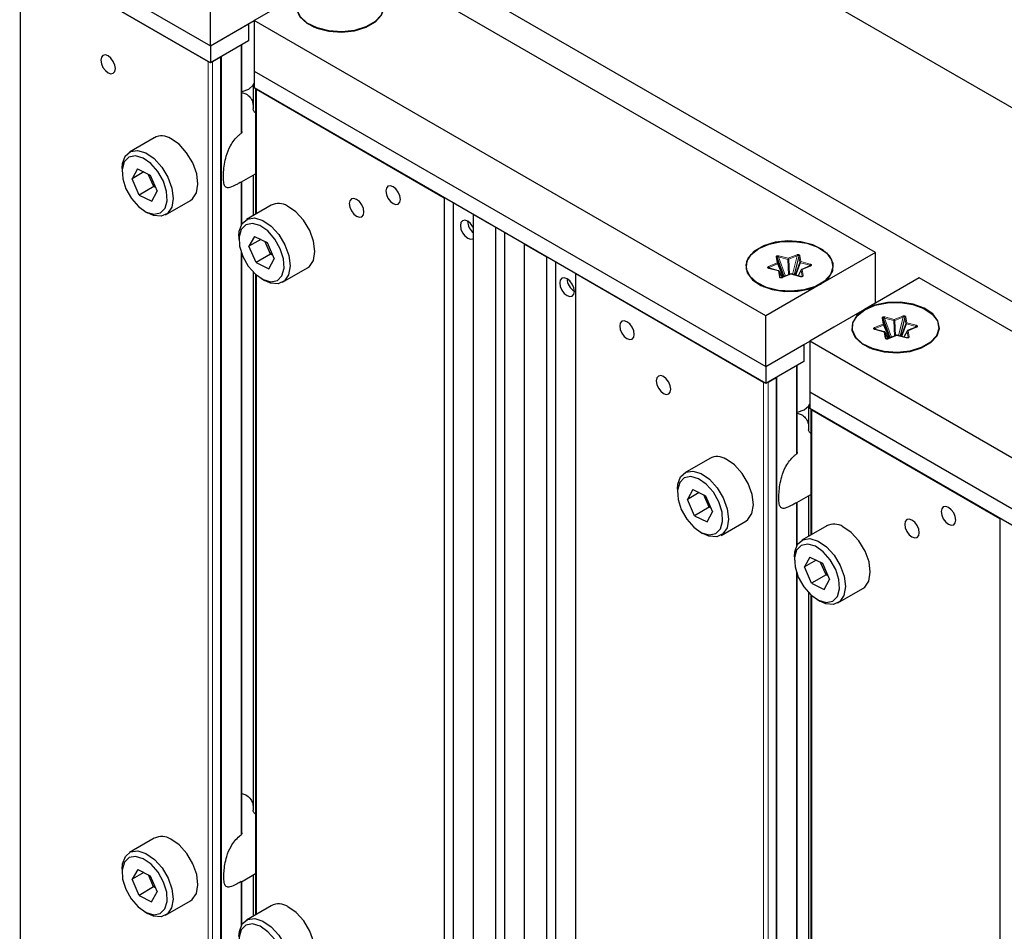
# Paper-space layout 'Blatt4' of a CAD drawing. Header units: millimetres. Extents: x 5 to 418, y 2 to 292.
# Tile 58 of 66: x 259 to 283, y 192 to 214. Entities that reach past the tile are written whole.
import ezdxf

# ---------------------------------------------------------------- set-up
doc = ezdxf.new("R2010")
doc.units = ezdxf.units.MM

psp = doc.layouts.new('Blatt4')

# ---------------------------------------------------------------- linework, layer by layer
at = {"color": 7, "linetype": 'Continuous', "lineweight": 25}
for p, q in [((255.188, 227.621), (312.818, 194.352)), ((308.221, 192.311), (251.653, 224.968)), ((250.946, 220.375), (263.32, 213.231)), ((263.32, 212.823), (250.946, 219.967)), ((258.724, 215.477), (263.267, 212.854)), ((258.724, 146.173), (258.724, 215.477)), ((279.407, 208.231), (267.032, 215.375)), ((265.707, 214.609), (264.381, 213.844)), ((263.32, 213.231), (263.32, 214.456)), ((263.32, 213.231), (264.381, 213.844)), ((263.32, 213.231), (264.239, 213.762)), ((264.239, 213.762), (264.239, 213.354)), ((276.755, 206.7), (264.381, 213.844)), ((264.381, 213.844), (264.381, 212.619)), ((265.715, 213.747), (265.828, 213.682)), ((265.821, 213.686), (265.826, 213.683)), ((267.087, 213.682), (267.2, 213.747)), ((267.09, 213.683), (267.095, 213.686)), ((264.239, 213.354), (263.32, 212.823)), ((263.32, 213.231), (263.32, 212.823)), ((264.081, 211.162), (264.081, 213.262)), ((263.373, 212.854), (263.567, 212.966)), ((264.381, 212.619), (276.755, 205.476)), ((264.381, 212.619), (264.381, 212.211)), ((264.353, 212.274), (264.353, 211.703)), ((276.755, 205.067), (264.381, 212.211)), ((264.412, 212.193), (264.412, 209.157)), ((264.434, 212.18), (268.977, 209.558)), ((261.963, 211.009), (261.362, 210.662)), ((261.181, 210.261), (261.181, 210.18)), ((261.557, 210.255), (261.424, 210.014)), ((261.71, 210.18), (261.424, 210.014)), ((261.557, 210.255), (261.863, 210.104)), ((261.949, 209.827), (261.817, 210.126)), ((261.863, 210.104), (262.034, 209.712)), ((264.072, 209.938), (264.412, 210.134)), ((264.353, 210.1), (264.353, 209.123)), ((261.595, 209.622), (261.424, 210.014)), ((261.949, 209.827), (261.972, 209.854)), ((264.081, 208.92), (264.081, 209.944)), ((261.949, 209.827), (261.595, 209.622)), ((261.595, 209.622), (261.901, 209.471)), ((261.901, 209.471), (262.034, 209.712)), ((261.994, 209.804), (261.949, 209.827)), ((262.237, 209.146), (262.838, 209.493)), ((264.792, 209.376), (264.191, 209.029)), ((268.977, 209.558), (268.977, 140.254)), ((269.201, 140.124), (269.201, 209.428)), ((261.729, 209.23), (261.8, 209.19)), ((269.684, 209.149), (270.214, 208.843)), ((269.684, 139.845), (269.684, 209.149)), ((270.214, 208.843), (270.214, 139.539)), ((270.438, 139.41), (270.438, 208.714)), ((264.009, 208.628), (264.009, 208.547)), ((264.386, 208.622), (264.252, 208.382)), ((264.538, 208.547), (264.252, 208.382)), ((264.386, 208.622), (264.691, 208.471)), ((264.777, 208.194), (264.646, 208.494)), ((264.691, 208.471), (264.863, 208.079)), ((270.921, 208.435), (271.452, 208.129)), ((270.921, 139.131), (270.921, 208.435)), ((264.081, 194.198), (264.081, 208.193)), ((264.424, 207.99), (264.252, 208.382)), ((264.777, 208.194), (264.424, 207.99)), ((264.777, 208.194), (264.801, 208.221)), ((264.823, 208.171), (264.777, 208.194)), ((279.407, 208.231), (278.081, 207.466)), ((279.407, 207.007), (279.407, 208.231)), ((264.424, 207.99), (264.729, 207.839)), ((264.729, 207.839), (264.863, 208.079)), ((271.452, 208.129), (271.452, 138.825)), ((271.676, 138.696), (271.676, 207.999)), ((277.196, 207.647), (277.026, 208.112)), ((277.185, 207.643), (277.05, 207.967)), ((277.554, 208.141), (277.441, 207.692)), ((264.353, 207.761), (264.353, 194.743)), ((264.412, 207.704), (264.412, 192.213)), ((265.066, 207.513), (265.667, 207.86)), ((272.159, 207.721), (276.702, 205.098)), ((272.159, 138.417), (272.159, 207.721)), ((276.816, 207.865), (276.824, 207.857)), ((277.064, 207.792), (276.835, 207.852)), ((277.152, 207.638), (277.08, 207.779)), ((277.351, 207.711), (277.146, 207.627)), ((277.596, 207.651), (277.367, 207.712)), ((277.61, 207.811), (277.534, 207.668)), ((277.828, 207.906), (277.623, 207.822)), ((264.557, 207.598), (264.628, 207.557)), ((276.587, 207.471), (276.7, 207.406)), ((278.081, 207.466), (276.755, 206.7)), ((277.959, 207.406), (278.072, 207.471)), ((280.467, 207.619), (279.142, 206.853)), ((292.842, 200.475), (280.467, 207.619)), ((276.693, 207.41), (276.697, 207.407)), ((277.962, 207.407), (277.966, 207.41)), ((276.755, 205.476), (276.755, 206.7)), ((279.759, 206.167), (279.59, 206.632)), ((280.117, 206.661), (280.004, 206.213)), ((279.38, 206.385), (279.387, 206.377)), ((279.628, 206.312), (279.399, 206.373)), ((279.749, 206.163), (279.613, 206.488)), ((279.715, 206.158), (279.644, 206.299)), ((280.174, 206.331), (280.097, 206.188)), ((280.392, 206.427), (280.186, 206.342)), ((276.755, 205.476), (277.816, 206.088)), ((290.19, 198.945), (277.816, 206.088)), ((277.816, 206.088), (277.816, 204.863)), ((279.915, 206.231), (279.709, 206.147)), ((280.159, 206.171), (279.931, 206.232)), ((276.755, 205.476), (277.674, 206.006)), ((277.674, 206.006), (277.674, 205.598)), ((279.15, 205.991), (279.263, 205.926)), ((279.256, 205.93), (279.261, 205.927)), ((280.522, 205.926), (280.635, 205.991)), ((280.525, 205.927), (280.53, 205.93)), ((277.674, 205.598), (276.755, 205.067)), ((276.755, 205.476), (276.755, 205.067)), ((277.516, 203.406), (277.516, 205.506)), ((276.808, 205.098), (277.002, 205.21)), ((277.816, 204.863), (290.19, 197.72)), ((277.816, 204.863), (277.816, 204.455)), ((277.788, 204.518), (277.788, 203.947)), ((290.19, 197.311), (277.816, 204.455)), ((277.847, 204.437), (277.847, 201.401)), ((277.869, 204.424), (282.412, 201.802)), ((275.398, 203.253), (274.797, 202.906)), ((274.616, 202.505), (274.616, 202.424)), ((274.992, 202.499), (274.859, 202.258)), ((274.992, 202.499), (275.298, 202.348)), ((275.145, 202.424), (274.859, 202.258)), ((275.03, 201.867), (274.859, 202.258)), ((275.384, 202.071), (275.253, 202.371)), ((275.298, 202.348), (275.469, 201.956)), ((277.507, 202.183), (277.847, 202.378)), ((277.788, 202.345), (277.788, 201.367)), ((275.384, 202.071), (275.03, 201.867)), ((275.384, 202.071), (275.407, 202.098)), ((275.429, 202.048), (275.384, 202.071)), ((277.516, 201.164), (277.516, 202.189)), ((275.03, 201.867), (275.336, 201.715)), ((275.336, 201.715), (275.469, 201.956)), ((275.672, 201.39), (276.273, 201.737)), ((282.412, 201.802), (282.412, 132.498)), ((278.227, 201.62), (277.626, 201.273)), ((275.164, 201.475), (275.235, 201.434)), ((277.445, 200.873), (277.445, 200.791)), ((277.821, 200.866), (277.687, 200.626)), ((277.973, 200.791), (277.687, 200.626)), ((277.821, 200.866), (278.126, 200.715)), ((277.859, 200.234), (277.687, 200.626)), ((278.212, 200.438), (278.081, 200.738)), ((278.126, 200.715), (278.298, 200.323)), ((277.516, 186.442), (277.516, 200.438)), ((278.212, 200.438), (277.859, 200.234)), ((278.164, 200.083), (278.298, 200.323)), ((278.212, 200.438), (278.236, 200.465)), ((278.258, 200.415), (278.212, 200.438)), ((277.859, 200.234), (278.164, 200.083)), ((278.501, 199.758), (279.102, 200.105)), ((277.788, 200.005), (277.788, 186.987)), ((277.847, 199.949), (277.847, 184.458)), ((277.992, 199.842), (278.063, 199.801)), ((261.963, 194.066), (261.362, 193.719)), ((261.181, 193.318), (261.181, 193.236)), ((261.56, 193.312), (261.423, 193.074)), ((261.707, 193.238), (261.423, 193.074)), ((261.56, 193.312), (261.865, 193.158)), ((261.946, 192.886), (261.819, 193.181)), ((264.069, 193.013), (264.412, 193.211)), ((264.353, 193.177), (264.353, 192.18)), ((261.593, 192.682), (261.423, 193.074)), ((261.865, 193.158), (262.035, 192.766)), ((264.081, 191.977), (264.081, 193.023)), ((261.946, 192.886), (261.593, 192.682)), ((261.898, 192.528), (262.035, 192.766)), ((261.946, 192.886), (261.971, 192.914)), ((261.993, 192.863), (261.946, 192.886)), ((261.593, 192.682), (261.898, 192.528)), ((262.237, 192.203), (262.838, 192.55)), ((261.729, 192.287), (261.8, 192.246)), ((264.792, 192.433), (264.191, 192.086))]:
    psp.add_line(p, q, dxfattribs=at)
at = {"color": 7, "linetype": 'Continuous', "lineweight": 18}
for p, q in [((264.062, 213.252), (264.062, 211.114)), ((263.567, 212.966), (263.567, 143.377)), ((263.589, 143.364), (263.589, 212.978)), ((263.267, 212.854), (263.267, 143.55)), ((263.373, 143.489), (263.373, 212.854)), ((264.409, 211.613), (264.409, 212.195)), ((264.434, 209.169), (264.434, 212.18)), ((264.409, 209.155), (264.409, 210.133)), ((264.062, 209.936), (264.062, 208.887)), ((264.062, 208.245), (264.062, 194.148)), ((277.298, 208.091), (277.504, 208.175)), ((276.821, 207.895), (277.027, 207.98)), ((276.835, 207.871), (277.04, 207.955)), ((277.027, 207.98), (277.003, 208.124)), ((277.05, 207.967), (277.026, 208.112)), ((277.04, 207.955), (277.173, 207.637)), ((277.229, 207.66), (277.06, 208.126)), ((277.06, 208.126), (277.289, 208.065)), ((277.069, 208.152), (277.298, 208.091)), ((277.289, 208.065), (277.303, 207.691)), ((277.312, 208.067), (277.517, 208.151)), ((277.326, 207.7), (277.312, 208.067)), ((277.517, 208.151), (277.404, 207.702)), ((277.578, 207.996), (277.467, 207.685)), ((277.483, 207.681), (277.591, 207.985)), ((277.554, 208.141), (277.578, 207.996)), ((277.578, 208.156), (277.601, 208.011)), ((277.591, 207.985), (277.82, 207.925)), ((277.601, 208.011), (277.83, 207.95)), ((264.409, 194.652), (264.409, 207.707)), ((277.058, 207.788), (276.829, 207.849)), ((276.858, 207.847), (276.835, 207.871)), ((277.082, 207.643), (277.058, 207.788)), ((277.105, 207.631), (277.081, 207.776)), ((277.081, 207.776), (277.152, 207.637)), ((277.361, 207.708), (277.156, 207.624)), ((277.59, 207.647), (277.361, 207.708)), ((277.536, 207.667), (277.609, 207.805)), ((277.609, 207.805), (277.633, 207.66)), ((277.838, 207.904), (277.633, 207.819)), ((277.633, 207.819), (277.656, 207.675)), ((277.82, 207.925), (277.792, 207.892)), ((264.434, 192.226), (264.434, 207.685)), ((277.109, 207.625), (277.105, 207.631)), ((279.59, 206.5), (279.566, 206.645)), ((279.613, 206.488), (279.59, 206.632)), ((279.792, 206.181), (279.623, 206.646)), ((279.623, 206.646), (279.852, 206.586)), ((279.633, 206.672), (279.862, 206.611)), ((279.852, 206.586), (279.866, 206.211)), ((279.862, 206.611), (280.067, 206.695)), ((279.875, 206.587), (280.081, 206.671)), ((279.889, 206.22), (279.875, 206.587)), ((280.081, 206.671), (279.967, 206.222)), ((280.141, 206.516), (280.03, 206.206)), ((280.046, 206.201), (280.155, 206.505)), ((280.117, 206.661), (280.141, 206.516)), ((280.141, 206.676), (280.165, 206.531)), ((280.155, 206.505), (280.384, 206.445)), ((280.165, 206.531), (280.393, 206.471)), ((279.385, 206.416), (279.59, 206.5)), ((279.621, 206.308), (279.392, 206.369)), ((279.398, 206.391), (279.604, 206.475)), ((279.421, 206.367), (279.398, 206.391)), ((279.604, 206.475), (279.736, 206.158)), ((279.645, 206.164), (279.621, 206.308)), ((279.668, 206.151), (279.645, 206.296)), ((279.645, 206.296), (279.715, 206.158)), ((280.099, 206.187), (280.172, 206.325)), ((280.172, 206.325), (280.196, 206.18)), ((280.401, 206.424), (280.196, 206.34)), ((280.196, 206.34), (280.219, 206.195)), ((280.384, 206.445), (280.356, 206.412)), ((279.672, 206.145), (279.668, 206.151)), ((279.924, 206.228), (279.719, 206.144)), ((280.153, 206.168), (279.924, 206.228)), ((277.497, 205.496), (277.497, 203.358)), ((276.702, 205.098), (276.702, 135.794)), ((276.808, 135.733), (276.808, 205.098)), ((277.002, 205.21), (277.002, 135.621)), ((277.024, 135.608), (277.024, 205.222)), ((277.844, 203.857), (277.844, 204.439)), ((277.869, 201.413), (277.869, 204.424)), ((277.844, 201.399), (277.844, 202.377)), ((277.497, 202.18), (277.497, 201.131)), ((277.497, 200.489), (277.497, 186.392)), ((277.844, 186.896), (277.844, 199.951)), ((277.869, 184.47), (277.869, 199.929)), ((264.409, 192.212), (264.409, 193.209)), ((264.062, 193.015), (264.062, 191.943))]:
    psp.add_line(p, q, dxfattribs=at)
at = {"color": 7, "linetype": 'Continuous', "lineweight": 25, "flags": 128}
for points in [[(265.707, 214.609), (265.518, 214.462), (265.414, 214.29), (265.402, 214.107), (265.484, 213.93), (265.652, 213.776), (265.893, 213.656), (266.183, 213.583), (266.498, 213.563), (266.809, 213.597), (267.089, 213.682), (267.313, 213.811), (267.461, 213.973), (267.52, 214.153), (267.484, 214.334), (267.357, 214.502), (267.151, 214.641), (266.883, 214.738), (266.577, 214.785), (266.26, 214.778), (265.961, 214.718), (265.707, 214.609)], [(265.715, 214.604), (265.967, 214.712), (266.263, 214.771), (266.575, 214.778), (266.878, 214.731), (267.143, 214.635), (267.347, 214.498), (267.472, 214.333), (267.507, 214.153), (267.449, 213.975), (267.303, 213.816), (267.081, 213.688), (266.805, 213.604), (266.497, 213.57), (266.186, 213.59), (265.899, 213.662), (265.662, 213.78), (265.495, 213.933), (265.414, 214.108), (265.426, 214.288), (265.53, 214.459), (265.715, 214.604)], [(260.845, 212.578), (260.913, 212.554), (260.97, 212.566), (261.008, 212.61), (261.022, 212.68), (261.008, 212.766), (260.97, 212.854), (260.913, 212.932), (260.845, 212.986), (260.778, 213.01), (260.72, 212.999), (260.682, 212.955), (260.668, 212.884), (260.682, 212.798), (260.72, 212.71), (260.778, 212.633), (260.845, 212.578)], [(264.248, 212.185), (264.357, 212.279), (264.381, 212.322)], [(264.081, 212.121), (264.086, 212.123), (264.248, 212.185)], [(262.838, 209.493), (262.885, 209.526), (262.984, 209.675), (263.019, 209.886), (262.988, 210.136), (262.893, 210.399), (262.745, 210.646), (262.56, 210.85), (262.357, 210.989)], [(261.181, 210.261), (261.191, 210.381), (261.259, 210.563), (261.386, 210.674), (261.558, 210.701), (261.756, 210.642)], [(261.69, 210.517), (261.505, 210.57), (261.348, 210.538), (261.236, 210.424), (261.184, 210.243), (261.198, 210.016), (261.275, 209.771), (261.408, 209.536), (261.579, 209.341), (261.768, 209.209), (261.953, 209.156), (262.11, 209.189), (262.222, 209.302), (262.274, 209.483), (262.261, 209.71), (262.183, 209.956), (262.051, 210.19), (261.879, 210.385), (261.69, 210.517)], [(261.756, 210.642), (261.958, 210.503), (262.144, 210.299), (262.292, 210.052), (262.387, 209.789), (262.418, 209.539), (262.383, 209.328), (262.284, 209.179), (262.132, 209.11), (261.945, 209.126), (261.8, 209.19)], [(267.739, 209.415), (267.807, 209.391), (267.864, 209.402), (267.903, 209.446), (267.916, 209.517), (267.903, 209.603), (267.864, 209.691), (267.807, 209.768), (267.739, 209.823), (267.672, 209.846), (267.614, 209.835), (267.576, 209.791), (267.563, 209.721), (267.576, 209.635), (267.614, 209.547), (267.672, 209.469), (267.739, 209.415)], [(266.856, 209.108), (266.923, 209.085), (266.981, 209.096), (267.019, 209.14), (267.032, 209.21), (267.019, 209.296), (266.981, 209.385), (266.923, 209.462), (266.856, 209.517), (266.788, 209.54), (266.731, 209.529), (266.692, 209.485), (266.679, 209.414), (266.692, 209.329), (266.731, 209.24), (266.788, 209.163), (266.856, 209.108)], [(265.667, 207.86), (265.713, 207.894), (265.812, 208.042), (265.848, 208.253), (265.817, 208.503), (265.722, 208.766), (265.574, 209.013), (265.388, 209.217), (265.185, 209.356)], [(264.009, 208.628), (264.019, 208.748), (264.087, 208.931), (264.214, 209.041), (264.386, 209.068), (264.584, 209.009)], [(264.518, 208.884), (264.334, 208.937), (264.176, 208.905), (264.065, 208.792), (264.012, 208.61), (264.026, 208.383), (264.104, 208.138), (264.236, 207.903), (264.407, 207.709), (264.597, 207.577), (264.781, 207.524), (264.939, 207.556), (265.05, 207.669), (265.103, 207.851), (265.089, 208.078), (265.011, 208.323), (264.879, 208.557), (264.708, 208.752), (264.518, 208.884)], [(264.584, 209.009), (264.787, 208.87), (264.972, 208.666), (265.121, 208.419), (265.216, 208.156), (265.247, 207.906), (265.211, 207.695), (265.112, 207.547), (264.961, 207.477), (264.773, 207.493), (264.628, 207.557)], [(269.684, 208.823), (269.668, 208.854), (269.61, 208.931), (269.543, 208.986), (269.475, 209.01), (269.418, 208.998), (269.379, 208.954), (269.366, 208.884), (269.379, 208.798), (269.418, 208.71), (269.475, 208.632), (269.543, 208.578), (269.543, 208.578)], [(269.543, 208.578), (269.61, 208.554), (269.668, 208.565), (269.684, 208.578)], [(278.081, 207.466), (278.269, 207.613), (278.374, 207.785), (278.385, 207.968), (278.303, 208.145), (278.135, 208.3), (277.895, 208.419), (277.605, 208.492), (277.29, 208.512), (276.979, 208.478), (276.699, 208.393), (276.475, 208.264), (276.327, 208.102), (276.268, 207.922), (276.303, 207.741), (276.43, 207.573), (276.637, 207.435), (276.905, 207.337), (277.211, 207.29), (277.527, 207.297), (277.826, 207.357), (278.081, 207.466)], [(276.587, 208.328), (276.839, 208.435), (277.134, 208.495), (277.447, 208.502), (277.749, 208.455), (278.015, 208.359), (278.219, 208.222), (278.344, 208.056), (278.379, 207.877), (278.321, 207.699), (278.174, 207.54), (277.953, 207.412), (277.676, 207.327), (277.369, 207.294), (277.058, 207.314), (276.771, 207.386), (276.534, 207.504), (276.367, 207.657), (276.286, 207.832), (276.298, 208.012), (276.401, 208.183), (276.587, 208.328)], [(271.947, 207.19), (272.014, 207.166), (272.072, 207.177), (272.11, 207.222), (272.124, 207.292), (272.11, 207.378), (272.072, 207.466), (272.014, 207.544), (271.947, 207.598), (271.879, 207.622), (271.822, 207.61), (271.783, 207.566), (271.77, 207.496), (271.783, 207.41), (271.822, 207.322), (271.879, 207.244), (271.947, 207.19)], [(279.142, 206.853), (278.953, 206.706), (278.849, 206.534), (278.837, 206.351), (278.919, 206.174), (279.088, 206.02), (279.328, 205.9), (279.618, 205.827), (279.933, 205.807), (280.244, 205.841), (280.524, 205.926), (280.748, 206.056), (280.896, 206.217), (280.955, 206.397), (280.919, 206.579), (280.793, 206.746), (280.586, 206.885), (280.318, 206.982), (280.012, 207.029), (279.695, 207.022), (279.396, 206.962), (279.142, 206.853)], [(279.15, 206.848), (279.402, 206.956), (279.698, 207.015), (280.01, 207.022), (280.313, 206.975), (280.578, 206.879), (280.782, 206.742), (280.907, 206.577), (280.942, 206.397), (280.884, 206.22), (280.738, 206.06), (280.516, 205.932), (280.24, 205.848), (279.932, 205.814), (279.621, 205.834), (279.334, 205.907), (279.097, 206.024), (278.93, 206.177), (278.849, 206.352), (278.861, 206.532), (278.965, 206.703), (279.15, 206.848)], [(279.142, 206.853), (278.399, 206.425), (277.816, 206.088)], [(273.396, 206.149), (273.464, 206.125), (273.521, 206.137), (273.56, 206.181), (273.573, 206.251), (273.56, 206.337), (273.521, 206.425), (273.464, 206.503), (273.396, 206.557), (273.329, 206.581), (273.271, 206.57), (273.233, 206.525), (273.22, 206.455), (273.233, 206.369), (273.271, 206.281), (273.329, 206.204), (273.396, 206.149)], [(274.28, 204.822), (274.348, 204.799), (274.405, 204.81), (274.444, 204.854), (274.457, 204.924), (274.444, 205.01), (274.405, 205.098), (274.348, 205.176), (274.28, 205.23), (274.213, 205.254), (274.155, 205.243), (274.117, 205.199), (274.103, 205.128), (274.117, 205.042), (274.155, 204.954), (274.213, 204.877), (274.28, 204.822)], [(277.516, 204.365), (277.521, 204.367), (277.683, 204.429)], [(277.683, 204.429), (277.792, 204.523), (277.816, 204.566)], [(276.273, 201.737), (276.32, 201.771), (276.419, 201.919), (276.455, 202.13), (276.423, 202.38), (276.328, 202.643), (276.18, 202.89), (275.995, 203.094), (275.792, 203.233)], [(274.616, 202.505), (274.626, 202.625), (274.694, 202.808), (274.821, 202.918), (274.993, 202.945), (275.191, 202.886)], [(275.125, 202.761), (274.94, 202.814), (274.783, 202.782), (274.671, 202.668), (274.619, 202.487), (274.633, 202.26), (274.71, 202.015), (274.843, 201.78), (275.014, 201.586), (275.203, 201.454), (275.388, 201.401), (275.545, 201.433), (275.657, 201.546), (275.709, 201.727), (275.696, 201.955), (275.618, 202.2), (275.486, 202.434), (275.314, 202.629), (275.125, 202.761)], [(275.191, 202.886), (275.393, 202.747), (275.579, 202.543), (275.727, 202.296), (275.822, 202.033), (275.853, 201.783), (275.818, 201.572), (275.719, 201.424), (275.567, 201.354), (275.38, 201.37), (275.235, 201.434)], [(281.174, 201.659), (281.242, 201.635), (281.299, 201.646), (281.338, 201.69), (281.351, 201.761), (281.338, 201.847), (281.299, 201.935), (281.242, 202.012), (281.174, 202.067), (281.107, 202.09), (281.049, 202.079), (281.011, 202.035), (280.998, 201.965), (281.011, 201.879), (281.049, 201.791), (281.107, 201.713), (281.174, 201.659)], [(280.291, 201.352), (280.358, 201.329), (280.416, 201.34), (280.454, 201.384), (280.467, 201.454), (280.454, 201.54), (280.416, 201.629), (280.358, 201.706), (280.291, 201.761), (280.223, 201.784), (280.166, 201.773), (280.127, 201.729), (280.114, 201.659), (280.127, 201.573), (280.166, 201.484), (280.223, 201.407), (280.291, 201.352)], [(279.102, 200.105), (279.148, 200.138), (279.247, 200.286), (279.283, 200.497), (279.252, 200.747), (279.157, 201.01), (279.009, 201.257), (278.823, 201.461), (278.62, 201.6)], [(277.445, 200.873), (277.454, 200.993), (277.522, 201.175), (277.649, 201.285), (277.821, 201.313), (278.019, 201.253)], [(277.953, 201.128), (277.769, 201.181), (277.611, 201.149), (277.5, 201.036), (277.447, 200.854), (277.461, 200.627), (277.539, 200.382), (277.671, 200.148), (277.842, 199.953), (278.032, 199.821), (278.216, 199.768), (278.374, 199.8), (278.485, 199.913), (278.538, 200.095), (278.524, 200.322), (278.446, 200.567), (278.314, 200.801), (278.143, 200.996), (277.953, 201.128)], [(278.019, 201.253), (278.222, 201.114), (278.408, 200.91), (278.556, 200.663), (278.651, 200.401), (278.682, 200.15), (278.646, 199.939), (278.547, 199.791), (278.396, 199.721), (278.208, 199.737), (278.063, 199.801)], [(264.08, 194.198), (264.079, 194.177), (264.072, 194.159), (264.062, 194.148), (264.062, 194.148), (264.062, 194.148)], [(262.838, 192.55), (262.881, 192.58), (262.982, 192.727), (263.019, 192.936), (262.99, 193.186), (262.897, 193.449), (262.75, 193.696), (262.565, 193.902), (262.362, 194.043)], [(261.181, 193.318), (261.192, 193.444), (261.262, 193.624), (261.39, 193.733), (261.563, 193.758), (261.761, 193.696)], [(261.761, 193.696), (261.964, 193.555), (262.149, 193.349), (262.296, 193.102), (262.389, 192.839), (262.418, 192.589), (262.381, 192.38), (262.28, 192.233), (262.128, 192.166), (261.939, 192.184), (261.8, 192.246)], [(261.695, 193.571), (261.51, 193.627), (261.351, 193.597), (261.238, 193.485), (261.184, 193.305), (261.196, 193.079), (261.272, 192.834), (261.404, 192.599), (261.574, 192.403), (261.763, 192.269), (261.948, 192.213), (262.107, 192.243), (262.22, 192.355), (262.274, 192.535), (262.262, 192.761), (262.186, 193.006), (262.054, 193.241), (261.884, 193.438), (261.695, 193.571)], [(265.667, 190.917), (265.71, 190.947), (265.81, 191.094), (265.848, 191.303), (265.818, 191.553), (265.725, 191.816), (265.578, 192.064), (265.393, 192.269), (265.191, 192.41)], [(264.009, 191.685), (264.02, 191.811), (264.09, 191.991), (264.218, 192.1), (264.391, 192.125), (264.59, 192.063)], [(264.523, 191.938), (264.338, 191.994), (264.18, 191.964), (264.067, 191.852), (264.013, 191.672), (264.025, 191.446), (264.101, 191.201), (264.232, 190.966), (264.402, 190.77), (264.592, 190.636), (264.777, 190.581), (264.935, 190.611), (265.048, 190.722), (265.102, 190.902), (265.09, 191.128), (265.014, 191.374), (264.883, 191.608), (264.712, 191.805), (264.523, 191.938)], [(264.59, 192.063), (264.792, 191.922), (264.977, 191.717), (265.124, 191.469), (265.217, 191.206), (265.247, 190.956), (265.209, 190.747), (265.109, 190.6), (264.956, 190.533), (264.768, 190.551), (264.628, 190.614)]]:
    psp.add_lwpolyline(points, dxfattribs=at)
at = {"color": 7, "linetype": 'Continuous', "lineweight": 18, "flags": 128}
for points in [[(276.829, 207.849), (276.831, 207.85), (276.832, 207.852), (276.834, 207.852), (276.835, 207.853), (276.835, 207.852)], [(277.058, 207.788), (277.06, 207.79), (277.061, 207.791), (277.063, 207.792), (277.064, 207.792), (277.064, 207.792)], [(277.08, 207.779), (277.081, 207.778), (277.081, 207.776)], [(277.59, 207.647), (277.591, 207.649), (277.593, 207.65), (277.594, 207.651), (277.596, 207.651), (277.596, 207.651)], [(279.392, 206.369), (279.394, 206.371), (279.395, 206.372), (279.397, 206.373), (279.398, 206.373), (279.399, 206.373)], [(279.621, 206.308), (279.623, 206.31), (279.624, 206.311), (279.626, 206.312), (279.627, 206.312), (279.628, 206.312)], [(279.643, 206.299), (279.644, 206.298), (279.645, 206.296)], [(280.153, 206.168), (280.155, 206.169), (280.156, 206.171), (280.158, 206.171), (280.159, 206.172), (280.159, 206.171)]]:
    psp.add_lwpolyline(points, dxfattribs=at)
at = {"color": 7, "linetype": 'Continuous', "lineweight": 25}
for centre, radius, start, end in [((262.143, 210.659), 0.393, 57.0809, 117.1879), ((264.971, 209.026), 0.393, 57.0796, 117.1894), ((269.923, 209.001), 0.381, 182.2204, 231.0979), ((272.322, 207.61), 0.375, 181.8677, 238.127), ((277.149, 207.62), 0.00755, 115.324, 166.7344), ((279.713, 206.14), 0.00755, 115.3229, 166.7355), ((275.578, 202.903), 0.393, 57.0806, 117.1882), ((278.406, 201.27), 0.393, 57.0806, 117.1882), ((262.144, 193.712), 0.397, 56.5247, 117.0307), ((264.972, 192.08), 0.397, 56.5236, 117.032)]:
    psp.add_arc(centre, radius, start, end, dxfattribs=at)
at = {"color": 7, "linetype": 'Continuous', "lineweight": 18}
for centre, radius, start, end in [((277.473, 208.142), 0.0452, 11.0175, 47.0894), ((277.006, 208.101), 0.0236, 28.6443, 96.4212), ((276.996, 207.946), 0.0452, 11.0204, 47.0869), ((277.029, 207.956), 0.0236, 28.6414, 96.4213), ((277.033, 207.971), 0.0179, 295.4298, 347.7008), ((277.118, 208.118), 0.0589, 145.68, 172.7224), ((277.347, 208.058), 0.0589, 145.6778, 172.7246), ((277.294, 208.172), 0.107, 266.8051, 279.4253), ((277.268, 208.058), 0.0452, 11.0173, 47.0896), ((277.578, 208.129), 0.0268, 91.1155, 153.1986), ((277.602, 207.984), 0.0268, 91.1162, 153.198), ((277.601, 208.011), 0.0277, 212.4337, 249.3606), ((277.65, 207.978), 0.0589, 145.6775, 172.7252), ((277.879, 207.917), 0.0589, 145.6774, 172.726), ((276.791, 207.862), 0.0452, 11.0198, 47.0871), ((277.061, 207.765), 0.0236, 28.6421, 96.4234), ((277.354, 207.702), 0.00952, 42.8003, 105.2168), ((277.367, 207.705), 0.00704, 88.6586, 152.2121), ((277.633, 207.793), 0.0268, 91.1163, 153.1976), ((277.621, 207.805), 0.0117, 152.2424, 182.9211), ((277.625, 207.813), 0.00984, 43.9328, 104.0903), ((277.831, 207.897), 0.00952, 42.7945, 105.2257), ((277.084, 207.62), 0.0236, 28.6441, 96.4214), ((277.149, 207.617), 0.00952, 42.8011, 105.2157), ((277.657, 207.648), 0.0268, 91.1153, 153.199), ((279.569, 206.621), 0.0236, 28.6441, 96.4215), ((279.681, 206.639), 0.0589, 145.681, 172.7217), ((279.91, 206.578), 0.0589, 145.6772, 172.7252), ((279.858, 206.692), 0.107, 266.8057, 279.4244), ((279.831, 206.578), 0.0452, 11.0176, 47.0895), ((280.036, 206.662), 0.0452, 11.0178, 47.0893), ((280.141, 206.649), 0.0268, 91.116, 153.1978), ((280.165, 206.504), 0.0268, 91.1162, 153.198), ((280.164, 206.531), 0.0277, 212.4337, 249.3606), ((280.213, 206.498), 0.0589, 145.6778, 172.7246), ((279.354, 206.383), 0.0452, 11.0201, 47.087), ((279.559, 206.467), 0.0452, 11.0201, 47.087), ((279.593, 206.476), 0.0236, 28.6414, 96.4214), ((279.596, 206.492), 0.0179, 295.4293, 347.6999), ((279.624, 206.285), 0.0236, 28.6421, 96.4234), ((280.196, 206.313), 0.0268, 91.1158, 153.1984), ((280.184, 206.326), 0.0117, 152.1799, 182.9837), ((280.189, 206.333), 0.00984, 43.9317, 104.0917), ((280.442, 206.437), 0.0589, 145.6775, 172.7267), ((280.394, 206.417), 0.00952, 42.7949, 105.2253), ((279.647, 206.14), 0.0236, 28.6442, 96.4214), ((279.712, 206.138), 0.00952, 42.8004, 105.2167), ((279.917, 206.222), 0.00952, 42.8003, 105.2168), ((279.93, 206.225), 0.00704, 88.6561, 152.2146), ((280.22, 206.168), 0.0268, 91.1147, 153.1988)]:
    psp.add_arc(centre, radius, start, end, dxfattribs=at)
at = {"color": 7, "linetype": 'Continuous', "lineweight": 25}
for points, knots in [([(264.081, 212.103), (264.114, 212.094), (264.192, 212.071), (264.281, 211.991), (264.346, 211.882), (264.352, 211.8), (264.355, 211.76)], [0, 0, 0, 0, 0.1997365, 0.4644382, 0.7340572, 1, 1, 1, 1]), ([(264.409, 211.613), (264.406, 211.615), (264.395, 211.623), (264.376, 211.642), (264.358, 211.671), (264.352, 211.693), (264.353, 211.703), (264.353, 211.703)], [0, 0, 0, 0, 0.083606, 0.374602, 0.692724, 0.997629, 1, 1, 1, 1]), ([(264.062, 209.936), (264.031, 209.919), (263.923, 209.859), (263.791, 209.794), (263.695, 209.794), (263.649, 209.867), (263.632, 210), (263.636, 210.177), (263.658, 210.369), (263.706, 210.591), (263.809, 210.847), (263.943, 211.019), (264.043, 211.099), (264.062, 211.114)], [0, 0, 0, 0, 0.056533, 0.198787, 0.305007, 0.39122, 0.477883, 0.554132, 0.627523, 0.70577, 0.818129, 0.965728, 1, 1, 1, 1]), ([(264.08, 211.162), (264.081, 211.161), (264.081, 211.152), (264.078, 211.137), (264.071, 211.122), (264.065, 211.116), (264.062, 211.114)], [0, 0, 0, 0, 0.048595, 0.467477, 0.802343, 1, 1, 1, 1]), ([(264.062, 209.936), (264.065, 209.938), (264.072, 209.942), (264.079, 209.945), (264.08, 209.945), (264.08, 209.944)], [0, 0, 0, 0, 0.2376302, 0.5564316, 1, 1, 1, 1]), ([(276.839, 207.848), (276.836, 207.849), (276.831, 207.851), (276.825, 207.856), (276.821, 207.86), (276.819, 207.863), (276.82, 207.867), (276.823, 207.869), (276.828, 207.871), (276.832, 207.871), (276.835, 207.871)], [0, 0, 0, 0, 0.158181, 0.291011, 0.402649, 0.499996, 0.597311, 0.708946, 0.84178, 1, 1, 1, 1]), ([(276.835, 207.852), (276.832, 207.853), (276.827, 207.855), (276.824, 207.857), (276.823, 207.858)], [0, 0, 0, 0, 0.5615414, 1, 1, 1, 1]), ([(277.073, 207.787), (277.071, 207.789), (277.068, 207.791), (277.065, 207.792), (277.064, 207.792)], [0, 0, 0, 0, 0.9240302, 1, 1, 1, 1]), ([(277.08, 207.779), (277.08, 207.78), (277.078, 207.783), (277.076, 207.785), (277.073, 207.787)], [0, 0, 0, 0, 0.189247, 1, 1, 1, 1]), ([(277.367, 207.712), (277.366, 207.712), (277.363, 207.713), (277.357, 207.713), (277.353, 207.711), (277.351, 207.711)], [0, 0, 0, 0, 0.211156, 0.645759, 1, 1, 1, 1]), ([(277.623, 207.822), (277.622, 207.822), (277.619, 207.821), (277.614, 207.817), (277.612, 207.812), (277.611, 207.811)], [0, 0, 0, 0, 0.117082, 0.612409, 1, 1, 1, 1]), ([(277.82, 207.925), (277.824, 207.925), (277.829, 207.925), (277.835, 207.924), (277.838, 207.922), (277.839, 207.92), (277.84, 207.917), (277.839, 207.915), (277.838, 207.913), (277.837, 207.911)], [0, 0, 0, 0, 0.2972802, 0.430171, 0.5512035, 0.6627407, 0.7705467, 0.8809898, 1, 1, 1, 1]), ([(277.837, 207.911), (277.835, 207.91), (277.832, 207.906), (277.827, 207.903), (277.824, 207.901)], [0, 0, 0, 0, 0.447111, 1, 1, 1, 1]), ([(277.116, 207.622), (277.115, 207.623), (277.111, 207.624), (277.108, 207.626), (277.105, 207.629), (277.105, 207.63), (277.105, 207.631)], [0, 0, 0, 0, 0.194663, 0.417917, 0.683595, 1, 1, 1, 1]), ([(277.142, 207.621), (277.14, 207.621), (277.136, 207.621), (277.129, 207.62), (277.122, 207.621), (277.118, 207.622), (277.116, 207.622)], [0, 0, 0, 0, 0.316401, 0.582061, 0.805326, 1, 1, 1, 1]), ([(277.633, 207.654), (277.632, 207.654), (277.631, 207.653), (277.628, 207.651), (277.625, 207.649), (277.621, 207.648), (277.616, 207.647), (277.609, 207.646), (277.603, 207.646), (277.6, 207.646)], [0, 0, 0, 0, 0.1162091, 0.2215693, 0.3229438, 0.4297566, 0.5474178, 0.6801088, 1, 1, 1, 1]), ([(277.633, 207.66), (277.633, 207.659), (277.634, 207.657), (277.633, 207.655), (277.633, 207.654)], [0, 0, 0, 0, 0.552897, 1, 1, 1, 1]), ([(279.402, 206.368), (279.399, 206.369), (279.394, 206.372), (279.388, 206.376), (279.384, 206.38), (279.382, 206.384), (279.383, 206.387), (279.386, 206.389), (279.391, 206.391), (279.396, 206.391), (279.398, 206.391)], [0, 0, 0, 0, 0.158181, 0.291014, 0.402649, 0.499997, 0.597312, 0.708947, 0.841781, 1, 1, 1, 1]), ([(279.399, 206.373), (279.396, 206.374), (279.39, 206.375), (279.387, 206.377), (279.386, 206.378)], [0, 0, 0, 0, 0.5615414, 1, 1, 1, 1]), ([(279.637, 206.308), (279.634, 206.309), (279.631, 206.311), (279.628, 206.312), (279.628, 206.312)], [0, 0, 0, 0, 0.9240302, 1, 1, 1, 1]), ([(279.643, 206.299), (279.643, 206.3), (279.642, 206.303), (279.639, 206.306), (279.637, 206.308)], [0, 0, 0, 0, 0.189241, 1, 1, 1, 1]), ([(280.186, 206.342), (280.186, 206.342), (280.182, 206.341), (280.178, 206.337), (280.175, 206.333), (280.174, 206.331)], [0, 0, 0, 0, 0.117079, 0.612408, 1, 1, 1, 1]), ([(280.384, 206.445), (280.387, 206.445), (280.392, 206.445), (280.398, 206.444), (280.401, 206.442), (280.403, 206.44), (280.403, 206.438), (280.402, 206.435), (280.401, 206.433), (280.4, 206.432)], [0, 0, 0, 0, 0.297279, 0.430167, 0.551206, 0.662741, 0.770547, 0.880989, 1, 1, 1, 1]), ([(280.4, 206.432), (280.398, 206.43), (280.395, 206.426), (280.39, 206.423), (280.387, 206.421)], [0, 0, 0, 0, 0.447111, 1, 1, 1, 1]), ([(279.679, 206.142), (279.678, 206.143), (279.674, 206.144), (279.671, 206.146), (279.668, 206.149), (279.668, 206.151), (279.668, 206.151)], [0, 0, 0, 0, 0.194663, 0.417916, 0.683593, 1, 1, 1, 1]), ([(279.705, 206.142), (279.703, 206.141), (279.699, 206.141), (279.692, 206.141), (279.685, 206.141), (279.681, 206.142), (279.679, 206.142)], [0, 0, 0, 0, 0.316401, 0.582059, 0.805326, 1, 1, 1, 1]), ([(279.93, 206.232), (279.929, 206.232), (279.926, 206.233), (279.92, 206.233), (279.917, 206.231), (279.915, 206.231)], [0, 0, 0, 0, 0.211158, 0.645756, 1, 1, 1, 1]), ([(280.196, 206.174), (280.195, 206.174), (280.194, 206.173), (280.192, 206.171), (280.188, 206.17), (280.184, 206.168), (280.179, 206.167), (280.172, 206.166), (280.167, 206.167), (280.163, 206.167)], [0, 0, 0, 0, 0.116209, 0.221569, 0.322944, 0.429757, 0.54742, 0.680106, 1, 1, 1, 1]), ([(280.196, 206.18), (280.197, 206.179), (280.198, 206.178), (280.196, 206.175), (280.196, 206.174)], [0, 0, 0, 0, 0.552903, 1, 1, 1, 1]), ([(277.516, 204.347), (277.549, 204.338), (277.627, 204.315), (277.716, 204.235), (277.781, 204.126), (277.787, 204.045), (277.79, 204.004)], [0, 0, 0, 0, 0.199736, 0.464439, 0.734056, 1, 1, 1, 1]), ([(277.844, 203.857), (277.841, 203.859), (277.83, 203.867), (277.811, 203.886), (277.793, 203.915), (277.787, 203.937), (277.788, 203.947), (277.788, 203.947)], [0, 0, 0, 0, 0.0836025, 0.3746014, 0.692721, 0.997632, 1, 1, 1, 1]), ([(277.516, 203.406), (277.516, 203.406), (277.517, 203.396), (277.513, 203.382), (277.506, 203.366), (277.5, 203.36), (277.497, 203.358)], [0, 0, 0, 0, 0.048605, 0.467485, 0.802341, 1, 1, 1, 1]), ([(277.497, 202.18), (277.467, 202.163), (277.358, 202.103), (277.226, 202.038), (277.13, 202.038), (277.084, 202.111), (277.067, 202.244), (277.071, 202.421), (277.093, 202.613), (277.141, 202.835), (277.244, 203.091), (277.378, 203.263), (277.478, 203.343), (277.497, 203.358)], [0, 0, 0, 0, 0.056533, 0.198787, 0.305007, 0.39122, 0.477883, 0.554132, 0.627523, 0.70577, 0.818129, 0.965728, 1, 1, 1, 1]), ([(277.497, 202.18), (277.5, 202.182), (277.507, 202.186), (277.514, 202.189), (277.515, 202.189), (277.516, 202.189)], [0, 0, 0, 0, 0.237633, 0.556434, 1, 1, 1, 1]), ([(264.081, 195.146), (264.114, 195.136), (264.191, 195.114), (264.28, 195.034), (264.346, 194.925), (264.352, 194.842), (264.355, 194.801)], [0, 0, 0, 0, 0.195937, 0.459898, 0.728572, 1, 1, 1, 1]), ([(264.409, 194.652), (264.405, 194.655), (264.392, 194.665), (264.372, 194.686), (264.356, 194.715), (264.354, 194.735), (264.353, 194.743)], [0, 0, 0, 0, 0.1275832, 0.4272471, 0.7487023, 1, 1, 1, 1]), ([(264.062, 193.015), (264.031, 192.998), (263.925, 192.939), (263.796, 192.879), (263.702, 192.882), (263.657, 192.955), (263.641, 193.085), (263.646, 193.254), (263.668, 193.438), (263.718, 193.653), (263.822, 193.901), (263.954, 194.062), (264.048, 194.137), (264.062, 194.148)], [0, 0, 0, 0, 0.060217, 0.203032, 0.309016, 0.394746, 0.480933, 0.556576, 0.62952, 0.707858, 0.82222, 0.973271, 1, 1, 1, 1]), ([(264.062, 193.015), (264.065, 193.017), (264.072, 193.02), (264.079, 193.023), (264.08, 193.023), (264.081, 193.023)], [0, 0, 0, 0, 0.23244, 0.545388, 1, 1, 1, 1])]:
    psp.add_open_spline(points, degree=3, knots=knots, dxfattribs=at)
at = {"color": 7, "linetype": 'Continuous', "lineweight": 18}
for points, knots in [([(277.504, 208.175), (277.507, 208.176), (277.514, 208.179), (277.526, 208.181), (277.539, 208.181), (277.552, 208.179), (277.562, 208.175), (277.57, 208.17), (277.576, 208.163), (277.577, 208.158), (277.578, 208.156)], [0, 0, 0, 0, 0.124988, 0.24574, 0.373361, 0.499954, 0.623626, 0.754179, 0.873351, 1, 1, 1, 1]), ([(277.003, 208.124), (277.003, 208.127), (277.003, 208.132), (277.006, 208.139), (277.011, 208.145), (277.021, 208.15), (277.032, 208.154), (277.045, 208.155), (277.058, 208.154), (277.065, 208.152), (277.069, 208.152)], [0, 0, 0, 0, 0.124992, 0.245742, 0.373357, 0.499953, 0.623623, 0.754179, 0.873349, 1, 1, 1, 1]), ([(277.026, 208.112), (277.026, 208.115), (277.025, 208.119), (277.026, 208.125), (277.029, 208.13), (277.033, 208.133), (277.038, 208.134), (277.045, 208.133), (277.052, 208.13), (277.057, 208.127), (277.06, 208.126)], [0, 0, 0, 0, 0.15818, 0.291015, 0.402658, 0.499991, 0.597313, 0.708942, 0.84179, 1, 1, 1, 1]), ([(277.517, 208.151), (277.52, 208.153), (277.524, 208.156), (277.531, 208.159), (277.537, 208.161), (277.542, 208.16), (277.546, 208.159), (277.549, 208.157), (277.552, 208.153), (277.554, 208.148), (277.554, 208.143), (277.554, 208.141)], [0, 0, 0, 0, 0.158001, 0.290687, 0.402203, 0.499438, 0.554413, 0.611601, 0.720115, 0.847452, 1, 1, 1, 1]), ([(277.83, 207.95), (277.834, 207.949), (277.841, 207.947), (277.85, 207.942), (277.857, 207.936), (277.86, 207.928), (277.86, 207.921), (277.855, 207.914), (277.848, 207.908), (277.841, 207.905), (277.838, 207.904)], [0, 0, 0, 0, 0.12499, 0.245738, 0.373361, 0.499953, 0.623625, 0.754177, 0.873349, 1, 1, 1, 1]), ([(276.829, 207.849), (276.825, 207.85), (276.818, 207.852), (276.809, 207.857), (276.802, 207.863), (276.799, 207.871), (276.799, 207.878), (276.804, 207.885), (276.812, 207.891), (276.818, 207.894), (276.821, 207.895)], [0, 0, 0, 0, 0.124992, 0.245741, 0.37336, 0.499951, 0.623626, 0.754173, 0.873349, 1, 1, 1, 1]), ([(277.156, 207.624), (277.152, 207.623), (277.145, 207.62), (277.133, 207.618), (277.12, 207.618), (277.108, 207.62), (277.097, 207.624), (277.089, 207.63), (277.083, 207.636), (277.082, 207.641), (277.082, 207.643)], [0, 0, 0, 0, 0.124989, 0.245733, 0.373357, 0.499951, 0.623623, 0.754177, 0.873347, 1, 1, 1, 1]), ([(277.656, 207.675), (277.656, 207.672), (277.657, 207.667), (277.654, 207.66), (277.648, 207.654), (277.638, 207.649), (277.627, 207.645), (277.614, 207.644), (277.602, 207.645), (277.594, 207.647), (277.59, 207.647)], [0, 0, 0, 0, 0.124986, 0.2457353, 0.3733589, 0.4999544, 0.6236238, 0.7541802, 0.8733497, 1, 1, 1, 1]), ([(279.566, 206.645), (279.566, 206.647), (279.566, 206.652), (279.569, 206.659), (279.575, 206.665), (279.584, 206.671), (279.596, 206.674), (279.608, 206.675), (279.621, 206.674), (279.629, 206.673), (279.633, 206.672)], [0, 0, 0, 0, 0.124993, 0.245742, 0.373357, 0.499953, 0.623623, 0.75418, 0.873349, 1, 1, 1, 1]), ([(279.59, 206.632), (279.589, 206.635), (279.588, 206.639), (279.589, 206.645), (279.592, 206.65), (279.596, 206.653), (279.602, 206.654), (279.608, 206.653), (279.616, 206.65), (279.62, 206.648), (279.623, 206.646)], [0, 0, 0, 0, 0.15818, 0.291015, 0.402657, 0.49999, 0.597312, 0.708941, 0.841788, 1, 1, 1, 1]), ([(280.067, 206.695), (280.07, 206.697), (280.077, 206.699), (280.09, 206.701), (280.102, 206.702), (280.115, 206.7), (280.126, 206.696), (280.134, 206.69), (280.139, 206.683), (280.14, 206.678), (280.141, 206.676)], [0, 0, 0, 0, 0.1249888, 0.2457406, 0.3733606, 0.4999535, 0.6236257, 0.7541792, 0.8733502, 1, 1, 1, 1]), ([(280.081, 206.671), (280.083, 206.673), (280.087, 206.676), (280.094, 206.679), (280.101, 206.681), (280.106, 206.681), (280.109, 206.679), (280.112, 206.677), (280.115, 206.674), (280.117, 206.668), (280.117, 206.664), (280.117, 206.661)], [0, 0, 0, 0, 0.158001, 0.290687, 0.402204, 0.499438, 0.554415, 0.611604, 0.720118, 0.847453, 1, 1, 1, 1]), ([(279.392, 206.369), (279.389, 206.37), (279.381, 206.372), (279.372, 206.377), (279.365, 206.384), (279.362, 206.391), (279.363, 206.398), (279.367, 206.405), (279.375, 206.411), (279.381, 206.414), (279.385, 206.416)], [0, 0, 0, 0, 0.124991, 0.245739, 0.37336, 0.49995, 0.623625, 0.754172, 0.873349, 1, 1, 1, 1]), ([(280.393, 206.471), (280.397, 206.469), (280.405, 206.467), (280.414, 206.462), (280.421, 206.456), (280.424, 206.449), (280.423, 206.441), (280.418, 206.434), (280.411, 206.428), (280.404, 206.425), (280.401, 206.424)], [0, 0, 0, 0, 0.1249914, 0.2457406, 0.3733604, 0.4999541, 0.623626, 0.7541769, 0.8733488, 1, 1, 1, 1]), ([(279.719, 206.144), (279.715, 206.143), (279.708, 206.14), (279.696, 206.138), (279.683, 206.138), (279.671, 206.14), (279.66, 206.144), (279.652, 206.15), (279.647, 206.156), (279.645, 206.161), (279.645, 206.164)], [0, 0, 0, 0, 0.124989, 0.245733, 0.373357, 0.499952, 0.623623, 0.754177, 0.873348, 1, 1, 1, 1]), ([(280.219, 206.195), (280.22, 206.192), (280.22, 206.188), (280.217, 206.181), (280.211, 206.174), (280.202, 206.169), (280.19, 206.165), (280.178, 206.164), (280.165, 206.165), (280.157, 206.167), (280.153, 206.168)], [0, 0, 0, 0, 0.1249852, 0.2457346, 0.3733581, 0.4999537, 0.6236235, 0.7541792, 0.8733496, 1, 1, 1, 1])]:
    psp.add_open_spline(points, degree=3, knots=knots, dxfattribs=at)

doc.saveas('drawing.dxf')
